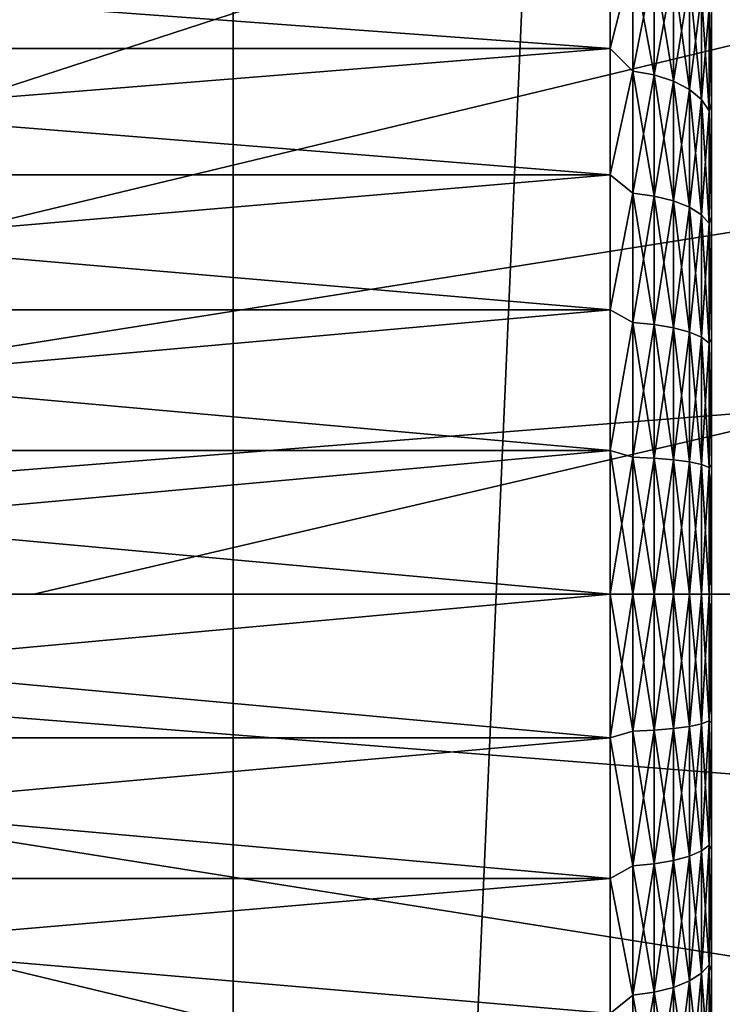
# Model space of a CAD drawing. Header units: metres. Extents: x -263 to 72, y -72 to 102.
# Tile 43 of 256: x 39.48 to 46.4, y -4.04 to 5.66. Entities that reach past the tile are written whole.
import ezdxf

# ---------------------------------------------------------------- set-up
doc = ezdxf.new("R2010")
doc.units = ezdxf.units.M
doc.layers.add('solid_FREE_STANDING_ONO_SW0004', color=7, linetype='CONTINUOUS')

msp = doc.modelspace()

# ---------------------------------------------------------------- linework, layer by layer
at = {"layer": 'solid_FREE_STANDING_ONO_SW0004'}
for points in [[(36.250069, -62.7868, -887), (36.250072, 62.786797, -887), (41.584316, 59.388508, -887)], [(41.584305, -59.388515, -887), (36.250069, -62.7868, -887), (41.584316, 59.388508, -887)], [(41.584305, -59.388515, -887), (41.584316, 59.388508, -887), (46.602028, 55.53828, -887)], [(46.602016, -55.538292, -887), (41.584305, -59.388515, -887), (46.602028, 55.53828, -887)], [(24.009604, 0, -872.009583), (40.711136, 16.766359, -872.350098), (39.340935, 18.028126, -872.333679)], [(24.009604, 0, -872.009583), (41.977875, 15.400735, -872.365356), (40.711136, 16.766359, -872.350098)], [(24.009604, 0, -872.009583), (43.133301, 13.939712, -872.379211), (41.977875, 15.400735, -872.365356)], [(24.009604, 0, -872.009583), (44.170254, 12.392341, -872.391663), (43.133301, 13.939712, -872.379211)], [(24.009604, 0, -872.009583), (45.082314, 10.768207, -872.402588), (44.170254, 12.392341, -872.391663)], [(24.009604, 0, -872.009583), (45.863831, 9.07737, -872.411987), (45.082314, 10.768207, -872.402588)], [(24.009604, 0, -872.009583), (46.509964, 7.330305, -872.419739), (45.863831, 9.07737, -872.411987)], [(24.009604, 0, -872.009583), (47.016708, 5.537832, -872.425842), (46.509964, 7.330305, -872.419739)], [(29.799999, 6.515866, 24.780293), (45.299999, 6.515866, 24.780293), (45.299999, 5.379378, 23.929529)], [(29.799999, 5.379378, 23.929529), (29.799999, 6.515866, 24.780293), (45.299999, 5.379378, 23.929529)], [(29.799999, 5.379375, 40.670471), (45.299999, 5.379375, 40.670471), (45.299999, 6.515864, 39.81971)], [(29.799999, 6.515864, 39.81971), (29.799999, 5.379375, 40.670471), (45.299999, 6.515864, 39.81971)], [(45.522522, 6.263502, 24.601122), (45.299999, 5.379378, 23.929529), (45.299999, 6.515866, 24.780293)], [(45.522522, 6.263502, 39.998878), (45.299999, 6.515864, 39.81971), (45.299999, 5.379375, 40.670471)], [(45.522522, 5.156833, 40.780052), (45.522522, 6.263502, 39.998878), (45.299999, 5.379375, 40.670471)], [(45.522522, 6.263502, 24.601122), (45.522522, 5.156833, 23.819948), (45.299999, 5.379378, 23.929529)], [(45.734085, 5.118355, 23.883224), (45.522522, 5.156833, 23.819948), (45.522522, 6.263502, 24.601122)], [(45.734085, 6.216766, 24.658567), (45.734085, 5.118355, 23.883224), (45.522522, 6.263502, 24.601122)], [(45.734085, 6.216766, 39.941433), (45.522522, 6.263502, 39.998878), (45.522522, 5.156833, 40.780052)], [(45.734085, 5.118355, 40.716774), (45.734085, 6.216766, 39.941433), (45.522522, 5.156833, 40.780052)], [(45.92384, 5.056358, 23.985174), (45.734085, 5.118355, 23.883224), (45.734085, 6.216766, 24.658567)], [(45.92384, 6.141465, 24.751125), (45.92384, 5.056358, 23.985174), (45.734085, 6.216766, 24.658567)], [(45.92384, 6.141465, 39.848873), (45.734085, 6.216766, 39.941433), (45.734085, 5.118355, 40.716774)], [(45.92384, 5.056358, 40.614826), (45.92384, 6.141465, 39.848873), (45.734085, 5.118355, 40.716774)], [(46.082253, 4.973958, 24.120674), (45.92384, 5.056358, 23.985174), (45.92384, 6.141465, 24.751125)], [(46.082253, 6.041382, 24.874144), (46.082253, 4.973958, 24.120674), (45.92384, 6.141465, 24.751125)], [(46.082253, 6.041382, 39.725857), (45.92384, 6.141465, 39.848873), (45.92384, 5.056358, 40.614826)], [(46.082253, 4.973958, 40.479324), (46.082253, 6.041382, 39.725857), (45.92384, 5.056358, 40.614826)], [(46.201359, 4.875295, 24.282919), (46.082253, 4.973958, 24.120674), (46.082253, 6.041382, 24.874144)], [(46.201359, 5.921546, 25.021442), (46.201359, 4.875295, 24.282919), (46.082253, 6.041382, 24.874144)], [(46.201359, 5.921546, 39.578556), (46.082253, 6.041382, 39.725857), (46.082253, 4.973958, 40.479324)], [(46.201359, 4.875295, 40.317081), (46.201359, 5.921546, 39.578556), (46.082253, 4.973958, 40.479324)], [(46.275177, 4.765326, 24.463755), (46.201359, 4.875295, 24.282919), (46.201359, 5.921546, 25.021442)], [(46.275177, 5.787977, 25.185621), (46.275177, 4.765326, 24.463755), (46.201359, 5.921546, 25.021442)], [(46.275177, 5.787977, 39.414379), (46.201359, 5.921546, 39.578556), (46.201359, 4.875295, 40.317081)], [(46.275177, 5.787977, 25.185621), (46.299999, 5.861012, 25.536049), (46.299999, 4.838738, 24.770782)], [(46.275177, 5.787977, 39.414379), (46.299999, 4.838697, 39.829243), (46.299999, 5.860975, 39.063984)], [(46.299999, 4.838738, 24.770782), (46.299999, 5.861012, 25.536049), (46.299999, 5.860975, 39.063984)], [(46.299999, 4.838738, 24.770782), (46.299999, 5.860975, 39.063984), (46.299999, 4.838697, 39.829243)], [(46.275177, 4.765326, 40.136246), (46.275177, 5.787977, 39.414379), (46.201359, 4.875295, 40.317081)], [(46.275177, 4.765326, 40.136246), (46.299999, 4.838697, 39.829243), (46.275177, 5.787977, 39.414379)], [(46.275177, 5.787977, 25.185621), (46.299999, 4.838738, 24.770782), (46.275177, 4.765326, 24.463755)], [(24.009604, 0, -872.009583), (47.380932, 3.711056, -872.430176), (47.016708, 5.537832, -872.425842)], [(29.799999, 5.379378, 23.929529), (45.299999, 5.379378, 23.929529), (45.299999, 4.133382, 23.249163)], [(29.799999, 4.133382, 23.249163), (29.799999, 5.379378, 23.929529), (45.299999, 4.133382, 23.249163)], [(29.799999, 4.133379, 41.350838), (45.299999, 4.133379, 41.350838), (45.299999, 5.379375, 40.670471)], [(29.799999, 5.379375, 40.670471), (29.799999, 4.133379, 41.350838), (45.299999, 5.379375, 40.670471)], [(45.522522, 5.156833, 23.819948), (45.299999, 4.133382, 23.249163), (45.299999, 5.379378, 23.929529)], [(45.522522, 5.156833, 40.780052), (45.299999, 5.379375, 40.670471), (45.299999, 4.133379, 41.350838)], [(45.522522, 3.954102, 41.403255), (45.522522, 5.156833, 40.780052), (45.299999, 4.133379, 41.350838)], [(45.522522, 5.156833, 23.819948), (45.522522, 3.954102, 23.196743), (45.299999, 4.133382, 23.249163)], [(45.734085, 3.924598, 23.264669), (45.522522, 3.954102, 23.196743), (45.522522, 5.156833, 23.819948)], [(45.734085, 5.118355, 23.883224), (45.734085, 3.924598, 23.264669), (45.522522, 5.156833, 23.819948)], [(45.734085, 5.118355, 40.716774), (45.522522, 5.156833, 40.780052), (45.522522, 3.954102, 41.403255)], [(45.734085, 3.924598, 41.335331), (45.734085, 5.118355, 40.716774), (45.522522, 3.954102, 41.403255)], [(45.92384, 3.877061, 23.374111), (45.734085, 3.924598, 23.264669), (45.734085, 5.118355, 23.883224)], [(45.92384, 5.056358, 23.985174), (45.92384, 3.877061, 23.374111), (45.734085, 5.118355, 23.883224)], [(45.92384, 5.056358, 40.614826), (45.734085, 5.118355, 40.716774), (45.734085, 3.924598, 41.335331)], [(45.92384, 3.877061, 41.225887), (45.92384, 5.056358, 40.614826), (45.734085, 3.924598, 41.335331)], [(46.082253, 3.813879, 23.519569), (45.92384, 3.877061, 23.374111), (45.92384, 5.056358, 23.985174)], [(46.082253, 4.973958, 24.120674), (46.082253, 3.813879, 23.519569), (45.92384, 5.056358, 23.985174)], [(46.082253, 4.973958, 40.479324), (45.92384, 5.056358, 40.614826), (45.92384, 3.877061, 41.225887)], [(46.082253, 3.813879, 41.080429), (46.082253, 4.973958, 40.479324), (45.92384, 3.877061, 41.225887)], [(46.201359, 3.738227, 23.693737), (46.082253, 3.813879, 23.519569), (46.082253, 4.973958, 24.120674)], [(46.201359, 4.875295, 24.282919), (46.201359, 3.738227, 23.693737), (46.082253, 4.973958, 24.120674)], [(46.201359, 4.875295, 40.317081), (46.082253, 4.973958, 40.479324), (46.082253, 3.813879, 41.080429)], [(46.201359, 3.738227, 40.906261), (46.201359, 4.875295, 40.317081), (46.082253, 3.813879, 41.080429)], [(46.275177, 3.653907, 23.887863), (46.201359, 3.738227, 23.693737), (46.201359, 4.875295, 24.282919)], [(46.275177, 4.765326, 24.463755), (46.275177, 3.653907, 23.887863), (46.201359, 4.875295, 24.282919)], [(46.275177, 4.765326, 40.136246), (46.201359, 4.875295, 40.317081), (46.201359, 3.738227, 40.906261)], [(46.275177, 3.653907, 40.712135), (46.275177, 4.765326, 40.136246), (46.201359, 3.738227, 40.906261)], [(46.275177, 4.765326, 24.463755), (46.299999, 4.838738, 24.770782), (46.299999, 3.717972, 24.158796)], [(46.275177, 4.765326, 40.136246), (46.299999, 3.717927, 40.441223), (46.299999, 4.838697, 39.829243)], [(46.275177, 3.653907, 40.712135), (46.299999, 3.717927, 40.441223), (46.275177, 4.765326, 40.136246)], [(46.275177, 4.765326, 24.463755), (46.299999, 3.717972, 24.158796), (46.275177, 3.653907, 23.887863)], [(46.299999, 3.717972, 24.158796), (46.299999, 4.838738, 24.770782), (46.299999, 4.838697, 39.829243)], [(46.299999, 3.717972, 24.158796), (46.299999, 4.838697, 39.829243), (46.299999, 3.717927, 40.441223)], [(29.799999, 4.133382, 23.249163), (45.299999, 4.133382, 23.249163), (45.299999, 2.803242, 22.753046)], [(29.799999, 2.803241, 22.753046), (29.799999, 4.133382, 23.249163), (45.299999, 2.803242, 22.753046)], [(29.799999, 2.803239, 41.846954), (45.299999, 2.803239, 41.846954), (45.299999, 4.133379, 41.350838)], [(29.799999, 4.133379, 41.350838), (29.799999, 2.803239, 41.846954), (45.299999, 4.133379, 41.350838)], [(45.522522, 3.954102, 23.196743), (45.299999, 2.803242, 22.753046), (45.299999, 4.133382, 23.249163)], [(45.522522, 3.954102, 41.403255), (45.299999, 4.133379, 41.350838), (45.299999, 2.803239, 41.846954)], [(45.522522, 2.677713, 41.856884), (45.522522, 3.954102, 41.403255), (45.299999, 2.803239, 41.846954)], [(45.522522, 3.954102, 23.196743), (45.522522, 2.677713, 22.743114), (45.299999, 2.803242, 22.753046)], [(45.734085, 2.657733, 22.814426), (45.522522, 2.677713, 22.743114), (45.522522, 3.954102, 23.196743)], [(45.734085, 3.924598, 23.264669), (45.734085, 2.657733, 22.814426), (45.522522, 3.954102, 23.196743)], [(45.734085, 3.924598, 41.335331), (45.522522, 3.954102, 41.403255), (45.522522, 2.677713, 41.856884)], [(45.734085, 2.657733, 41.785576), (45.734085, 3.924598, 41.335331), (45.522522, 2.677713, 41.856884)], [(45.92384, 2.625541, 22.929321), (45.734085, 2.657733, 22.814426), (45.734085, 3.924598, 23.264669)], [(45.92384, 3.877061, 23.374111), (45.92384, 2.625541, 22.929321), (45.734085, 3.924598, 23.264669)], [(45.92384, 3.877061, 41.225887), (45.734085, 3.924598, 41.335331), (45.734085, 2.657733, 41.785576)], [(45.92384, 2.625541, 41.670681), (45.92384, 3.877061, 41.225887), (45.734085, 2.657733, 41.785576)], [(46.082253, 2.582755, 23.082027), (45.92384, 2.625541, 22.929321), (45.92384, 3.877061, 23.374111)], [(46.082253, 3.813879, 23.519569), (46.082253, 2.582755, 23.082027), (45.92384, 3.877061, 23.374111)], [(46.082253, 3.813879, 41.080429), (45.92384, 3.877061, 41.225887), (45.92384, 2.625541, 41.670681)], [(46.082253, 2.582755, 41.517971), (46.082253, 3.813879, 41.080429), (45.92384, 2.625541, 41.670681)], [(46.201359, 2.531523, 23.264875), (46.082253, 2.582755, 23.082027), (46.082253, 3.813879, 23.519569)], [(46.201359, 3.738227, 23.693737), (46.201359, 2.531523, 23.264875), (46.082253, 3.813879, 23.519569)], [(46.201359, 3.738227, 40.906261), (46.082253, 3.813879, 41.080429), (46.082253, 2.582755, 41.517971)], [(24.009604, 0, -872.009583), (47.600368, 1.861293, -872.432861), (47.380932, 3.711056, -872.430176)], [(46.201359, 2.531523, 41.335125), (46.201359, 3.738227, 40.906261), (46.082253, 2.582755, 41.517971)], [(46.275177, 2.474421, 23.468674), (46.201359, 2.531523, 23.264875), (46.201359, 3.738227, 23.693737)], [(46.275177, 3.653907, 23.887863), (46.275177, 2.474421, 23.468674), (46.201359, 3.738227, 23.693737)], [(46.275177, 3.653907, 40.712135), (46.201359, 3.738227, 40.906261), (46.201359, 2.531523, 41.335125)], [(46.275177, 3.653907, 23.887863), (46.299999, 3.717972, 24.158796), (46.299999, 2.521503, 23.712538)], [(46.275177, 3.653907, 40.712135), (46.299999, 2.521457, 40.887478), (46.299999, 3.717927, 40.441223)], [(46.299999, 2.521503, 23.712538), (46.299999, 3.717972, 24.158796), (46.299999, 3.717927, 40.441223)], [(46.299999, 2.521503, 23.712538), (46.299999, 3.717927, 40.441223), (46.299999, 2.521457, 40.887478)], [(46.275177, 2.474421, 41.131325), (46.275177, 3.653907, 40.712135), (46.201359, 2.531523, 41.335125)], [(46.275177, 2.474421, 41.131325), (46.299999, 2.521457, 40.887478), (46.275177, 3.653907, 40.712135)], [(46.275177, 3.653907, 23.887863), (46.299999, 2.521503, 23.712538), (46.275177, 2.474421, 23.468674)], [(29.799999, 2.803241, 22.753046), (45.299999, 2.803242, 22.753046), (45.299999, 1.416036, 22.451277)], [(29.799999, 1.416036, 22.451277), (29.799999, 2.803241, 22.753046), (45.299999, 1.416036, 22.451277)], [(29.799999, 1.416033, 42.148724), (45.299999, 1.416033, 42.148724), (45.299999, 2.803239, 41.846954)], [(29.799999, 2.803239, 41.846954), (29.799999, 1.416033, 42.148724), (45.299999, 2.803239, 41.846954)], [(45.522522, 2.677713, 22.743114), (45.299999, 1.416036, 22.451277), (45.299999, 2.803242, 22.753046)], [(45.522522, 2.677713, 41.856884), (45.299999, 2.803239, 41.846954), (45.299999, 1.416033, 42.148724)], [(45.522522, 1.351444, 42.132488), (45.522522, 2.677713, 41.856884), (45.299999, 1.416033, 42.148724)], [(45.522522, 2.677713, 22.743114), (45.522522, 1.351444, 22.467514), (45.299999, 1.416036, 22.451277)], [(45.734085, 1.34136, 22.54088), (45.522522, 1.351444, 22.467514), (45.522522, 2.677713, 22.743114)], [(45.734085, 2.657733, 22.814426), (45.734085, 1.34136, 22.54088), (45.522522, 2.677713, 22.743114)], [(45.734085, 2.657733, 41.785576), (45.522522, 2.677713, 41.856884), (45.522522, 1.351444, 42.132488)], [(45.734085, 1.34136, 42.05912), (45.734085, 2.657733, 41.785576), (45.522522, 1.351444, 42.132488)], [(45.92384, 1.325113, 22.659088), (45.734085, 1.34136, 22.54088), (45.734085, 2.657733, 22.814426)], [(45.92384, 2.625541, 22.929321), (45.92384, 1.325113, 22.659088), (45.734085, 2.657733, 22.814426)], [(45.92384, 2.625541, 41.670681), (45.734085, 2.657733, 41.785576), (45.734085, 1.34136, 42.05912)], [(45.92384, 1.325113, 41.94091), (45.92384, 2.625541, 41.670681), (45.734085, 1.34136, 42.05912)], [(46.082253, 1.303518, 22.8162), (45.92384, 1.325113, 22.659088), (45.92384, 2.625541, 22.929321)], [(46.082253, 2.582755, 23.082027), (46.082253, 1.303518, 22.8162), (45.92384, 2.625541, 22.929321)], [(46.082253, 2.582755, 41.517971), (45.92384, 2.625541, 41.670681), (45.92384, 1.325113, 41.94091)], [(46.082253, 1.303518, 41.783802), (46.082253, 2.582755, 41.517971), (45.92384, 1.325113, 41.94091)], [(46.201359, 1.277662, 23.00432), (46.082253, 1.303518, 22.8162), (46.082253, 2.582755, 23.082027)], [(46.201359, 2.531523, 23.264875), (46.201359, 1.277662, 23.00432), (46.082253, 2.582755, 23.082027)], [(46.201359, 2.531523, 41.335125), (46.082253, 2.582755, 41.517971), (46.082253, 1.303518, 41.783802)], [(46.201359, 1.277662, 41.59568), (46.201359, 2.531523, 41.335125), (46.082253, 1.303518, 41.783802)], [(46.275177, 1.248842, 23.213997), (46.201359, 1.277662, 23.00432), (46.201359, 2.531523, 23.264875)], [(46.275177, 2.474421, 23.468674), (46.275177, 1.248842, 23.213997), (46.201359, 2.531523, 23.264875)], [(46.275177, 2.474421, 41.131325), (46.201359, 2.531523, 41.335125), (46.201359, 1.277662, 41.59568)], [(46.275177, 1.248842, 41.386005), (46.275177, 2.474421, 41.131325), (46.201359, 1.277662, 41.59568)], [(46.275177, 2.474421, 23.468674), (46.299999, 2.521503, 23.712538), (46.299999, 1.273718, 23.441099)], [(46.275177, 2.474421, 41.131325), (46.299999, 1.27367, 41.158909), (46.299999, 2.521457, 40.887478)], [(46.275177, 1.248842, 41.386005), (46.299999, 1.27367, 41.158909), (46.275177, 2.474421, 41.131325)], [(46.275177, 2.474421, 23.468674), (46.299999, 1.273718, 23.441099), (46.275177, 1.248842, 23.213997)], [(46.299999, 1.273718, 23.441099), (46.299999, 2.521503, 23.712538), (46.299999, 2.521457, 40.887478)], [(46.299999, 1.273718, 23.441099), (46.299999, 2.521457, 40.887478), (46.299999, 1.27367, 41.158909)], [(24.009604, 0, -872.009583), (39.621437, 0, -872.257935), (47.600368, 1.861293, -872.432861)], [(39.621437, 0, -872.257935), (47.673668, 0, -872.433716), (47.600368, 1.861293, -872.432861)], [(29.799999, 1.416036, 22.451277), (45.299999, 1.416036, 22.451277), (45.299999, 0, 22.35)], [(29.799999, 0, 22.35), (29.799999, 1.416036, 22.451277), (45.299999, 0, 22.35)], [(29.799999, 0, 42.25), (45.299999, 0, 42.25), (45.299999, 1.416033, 42.148724)], [(29.799999, 1.416033, 42.148724), (29.799999, 0, 42.25), (45.299999, 1.416033, 42.148724)], [(45.522522, 0, 22.375072), (45.299999, 0, 22.35), (45.299999, 1.416036, 22.451277)], [(45.522522, 1.351444, 22.467514), (45.522522, 0, 22.375072), (45.299999, 1.416036, 22.451277)], [(45.522522, 1.351444, 42.132488), (45.299999, 1.416033, 42.148724), (45.299999, 0, 42.25)], [(45.522522, 0, 42.22493), (45.522522, 1.351444, 42.132488), (45.299999, 0, 42.25)], [(45.734085, 0, 22.449129), (45.522522, 0, 22.375072), (45.522522, 1.351444, 22.467514)], [(45.734085, 1.34136, 22.54088), (45.734085, 0, 22.449129), (45.522522, 1.351444, 22.467514)], [(45.734085, 1.34136, 42.05912), (45.522522, 1.351444, 42.132488), (45.522522, 0, 42.22493)], [(45.734085, 0, 42.150871), (45.734085, 1.34136, 42.05912), (45.522522, 0, 42.22493)], [(45.92384, 0, 22.568449), (45.734085, 0, 22.449129), (45.734085, 1.34136, 22.54088)], [(45.92384, 1.325113, 22.659088), (45.92384, 0, 22.568449), (45.734085, 1.34136, 22.54088)], [(45.92384, 1.325113, 41.94091), (45.734085, 1.34136, 42.05912), (45.734085, 0, 42.150871)], [(45.92384, 0, 42.031551), (45.92384, 1.325113, 41.94091), (45.734085, 0, 42.150871)], [(46.082253, 0, 22.727037), (45.92384, 0, 22.568449), (45.92384, 1.325113, 22.659088)], [(46.082253, 1.303518, 22.8162), (46.082253, 0, 22.727037), (45.92384, 1.325113, 22.659088)], [(46.082253, 1.303518, 41.783802), (45.92384, 1.325113, 41.94091), (45.92384, 0, 42.031551)], [(46.082253, 0, 41.872963), (46.082253, 1.303518, 41.783802), (45.92384, 0, 42.031551)], [(46.201359, 0, 22.916925), (46.082253, 0, 22.727037), (46.082253, 1.303518, 22.8162)], [(46.201359, 1.277662, 23.00432), (46.201359, 0, 22.916925), (46.082253, 1.303518, 22.8162)], [(46.201359, 1.277662, 41.59568), (46.082253, 1.303518, 41.783802), (46.082253, 0, 41.872963)], [(46.201359, 0, 41.683075), (46.201359, 1.277662, 41.59568), (46.082253, 0, 41.872963)], [(46.275177, 0, 23.128572), (46.201359, 0, 22.916925), (46.201359, 1.277662, 23.00432)], [(46.275177, 1.248842, 23.213997), (46.275177, 0, 23.128572), (46.201359, 1.277662, 23.00432)], [(46.275177, 1.248842, 41.386005), (46.201359, 1.277662, 41.59568), (46.201359, 0, 41.683075)], [(46.275177, 1.248842, 23.213997), (46.299999, 1.273718, 23.441099), (46.299999, 0, 23.35)], [(46.275177, 0, 41.471428), (46.299999, 0, 41.25), (46.299999, 1.27367, 41.158909)], [(46.275177, 0, 41.471428), (46.299999, 1.27367, 41.158909), (46.275177, 1.248842, 41.386005)], [(46.299999, 1.273718, 23.441099), (46.299999, 0, 41.25), (46.299999, 0, 23.35)], [(46.299999, 1.273718, 23.441099), (46.299999, 1.27367, 41.158909), (46.299999, 0, 41.25)], [(46.275177, 0, 41.471428), (46.275177, 1.248842, 41.386005), (46.201359, 0, 41.683075)], [(46.275177, 1.248842, 23.213997), (46.299999, 0, 23.35), (46.275177, 0, 23.128572)], [(24.009604, 0, -872.009583), (47.673668, 0, -872.433716), (39.621437, 0, -872.257935)], [(47.60038, -1.861188, -872.432861), (47.673668, 0, -872.433716), (24.009604, 0, -872.009583)], [(40.711884, -16.76561, -872.350159), (24.009604, 0, -872.009583), (39.341816, -18.02737, -872.333679)], [(41.978493, -15.40001, -872.365356), (24.009604, 0, -872.009583), (40.711884, -16.76561, -872.350159)], [(43.133797, -13.939027, -872.379211), (24.009604, 0, -872.009583), (41.978493, -15.40001, -872.365356)], [(44.170639, -12.391709, -872.391663), (24.009604, 0, -872.009583), (43.133797, -13.939027, -872.379211)], [(45.082603, -10.767641, -872.402588), (24.009604, 0, -872.009583), (44.170639, -12.391709, -872.391663)], [(45.864033, -9.076881, -872.411987), (24.009604, 0, -872.009583), (45.082603, -10.767641, -872.402588)], [(46.510094, -7.329903, -872.419739), (24.009604, 0, -872.009583), (45.864033, -9.076881, -872.411987)], [(47.016785, -5.537524, -872.425842), (24.009604, 0, -872.009583), (46.510094, -7.329903, -872.419739)], [(47.380966, -3.710848, -872.430176), (24.009604, 0, -872.009583), (47.016785, -5.537524, -872.425842)], [(47.60038, -1.861188, -872.432861), (24.009604, 0, -872.009583), (47.380966, -3.710848, -872.430176)], [(29.799999, -1.416036, 42.148724), (45.299999, 0, 42.25), (29.799999, 0, 42.25)], [(45.299999, -1.416036, 42.148724), (45.299999, 0, 42.25), (29.799999, -1.416036, 42.148724)], [(45.299999, -1.416036, 42.148724), (45.522522, 0, 42.22493), (45.299999, 0, 42.25)], [(45.522522, -1.351444, 42.132488), (45.522522, 0, 42.22493), (45.299999, -1.416036, 42.148724)], [(45.522522, -1.351444, 42.132488), (45.734085, 0, 42.150871), (45.522522, 0, 42.22493)], [(45.734085, -1.34136, 42.05912), (45.734085, 0, 42.150871), (45.522522, -1.351444, 42.132488)], [(45.734085, -1.34136, 42.05912), (45.92384, 0, 42.031551), (45.734085, 0, 42.150871)], [(45.92384, -1.325113, 41.94091), (45.92384, 0, 42.031551), (45.734085, -1.34136, 42.05912)], [(45.92384, -1.325113, 41.94091), (46.082253, 0, 41.872963), (45.92384, 0, 42.031551)], [(46.082253, -1.303518, 41.783802), (46.082253, 0, 41.872963), (45.92384, -1.325113, 41.94091)], [(46.082253, -1.303518, 41.783802), (46.201359, 0, 41.683075), (46.082253, 0, 41.872963)], [(46.201359, -1.277662, 41.59568), (46.201359, 0, 41.683075), (46.082253, -1.303518, 41.783802)], [(46.201359, -1.277662, 41.59568), (46.275177, 0, 41.471428), (46.201359, 0, 41.683075)], [(46.275177, -1.248842, 41.386005), (46.275177, 0, 41.471428), (46.201359, -1.277662, 41.59568)], [(46.275177, -1.248842, 41.386005), (46.299999, -1.273718, 41.158901), (46.299999, 0, 41.25)], [(46.275177, -1.248842, 41.386005), (46.299999, 0, 41.25), (46.275177, 0, 41.471428)], [(46.299999, 0, 41.25), (46.299999, -1.273718, 41.158901), (46.299999, 0, 23.35)], [(45.299999, -1.416033, 22.451277), (29.799999, 0, 22.35), (45.299999, 0, 22.35)], [(45.299999, -1.416033, 22.451277), (29.799999, -1.416033, 22.451277), (29.799999, 0, 22.35)], [(45.522522, -1.351444, 22.467514), (45.299999, 0, 22.35), (45.522522, 0, 22.375072)], [(45.522522, -1.351444, 22.467514), (45.299999, -1.416033, 22.451277), (45.299999, 0, 22.35)], [(45.734085, -1.34136, 22.54088), (45.522522, 0, 22.375072), (45.734085, 0, 22.449129)], [(45.734085, -1.34136, 22.54088), (45.522522, -1.351444, 22.467514), (45.522522, 0, 22.375072)], [(45.92384, -1.325113, 22.659088), (45.734085, 0, 22.449129), (45.92384, 0, 22.568449)], [(45.92384, -1.325113, 22.659088), (45.734085, -1.34136, 22.54088), (45.734085, 0, 22.449129)], [(46.082253, -1.303518, 22.8162), (45.92384, 0, 22.568449), (46.082253, 0, 22.727037)], [(46.082253, -1.303518, 22.8162), (45.92384, -1.325113, 22.659088), (45.92384, 0, 22.568449)], [(46.201359, -1.277662, 23.00432), (46.082253, 0, 22.727037), (46.201359, 0, 22.916925)], [(46.201359, -1.277662, 23.00432), (46.082253, -1.303518, 22.8162), (46.082253, 0, 22.727037)], [(46.275177, -1.248842, 23.213997), (46.201359, 0, 22.916925), (46.275177, 0, 23.128572)], [(46.275177, -1.248842, 23.213997), (46.201359, -1.277662, 23.00432), (46.201359, 0, 22.916925)], [(46.275177, 0, 23.128572), (46.299999, 0, 23.35), (46.299999, -1.27367, 23.441092)], [(46.275177, -1.248842, 23.213997), (46.275177, 0, 23.128572), (46.299999, -1.27367, 23.441092)], [(46.299999, -1.273718, 41.158901), (46.299999, -1.27367, 23.441092), (46.299999, 0, 23.35)], [(46.275177, -1.248842, 41.386005), (46.201359, -1.277662, 41.59568), (46.201359, -2.531523, 41.335125)], [(46.275177, -2.474421, 41.131325), (46.275177, -1.248842, 41.386005), (46.201359, -2.531523, 41.335125)], [(46.275177, -1.248842, 23.213997), (46.275177, -2.474421, 23.468674), (46.201359, -1.277662, 23.00432)], [(46.275177, -1.248842, 23.213997), (46.299999, -1.27367, 23.441092), (46.275177, -2.474421, 23.468674)], [(46.275177, -2.474421, 41.131325), (46.299999, -1.273718, 41.158901), (46.275177, -1.248842, 41.386005)], [(45.522522, -2.677713, 41.856884), (45.522522, -1.351444, 42.132488), (45.299999, -1.416036, 42.148724)], [(45.522522, -1.351444, 22.467514), (45.522522, -2.677713, 22.743114), (45.299999, -1.416033, 22.451277)], [(45.734085, -1.34136, 42.05912), (45.522522, -1.351444, 42.132488), (45.522522, -2.677713, 41.856884)], [(45.734085, -2.657733, 41.785576), (45.734085, -1.34136, 42.05912), (45.522522, -2.677713, 41.856884)], [(45.734085, -1.34136, 22.54088), (45.734085, -2.657733, 22.814426), (45.522522, -1.351444, 22.467514)], [(45.734085, -2.657733, 22.814426), (45.522522, -2.677713, 22.743114), (45.522522, -1.351444, 22.467514)], [(45.92384, -1.325113, 41.94091), (45.734085, -1.34136, 42.05912), (45.734085, -2.657733, 41.785576)], [(45.92384, -2.625541, 41.670681), (45.92384, -1.325113, 41.94091), (45.734085, -2.657733, 41.785576)], [(45.92384, -1.325113, 22.659088), (45.92384, -2.625541, 22.929321), (45.734085, -1.34136, 22.54088)], [(45.92384, -2.625541, 22.929321), (45.734085, -2.657733, 22.814426), (45.734085, -1.34136, 22.54088)], [(46.082253, -1.303518, 41.783802), (45.92384, -1.325113, 41.94091), (45.92384, -2.625541, 41.670681)], [(46.082253, -2.582755, 41.517971), (46.082253, -1.303518, 41.783802), (45.92384, -2.625541, 41.670681)], [(46.082253, -1.303518, 22.8162), (46.082253, -2.582755, 23.082027), (45.92384, -1.325113, 22.659088)], [(46.082253, -2.582755, 23.082027), (45.92384, -2.625541, 22.929321), (45.92384, -1.325113, 22.659088)], [(46.201359, -1.277662, 41.59568), (46.082253, -1.303518, 41.783802), (46.082253, -2.582755, 41.517971)], [(46.201359, -2.531523, 41.335125), (46.201359, -1.277662, 41.59568), (46.082253, -2.582755, 41.517971)], [(46.201359, -1.277662, 23.00432), (46.201359, -2.531523, 23.264875), (46.082253, -1.303518, 22.8162)], [(46.201359, -2.531523, 23.264875), (46.082253, -2.582755, 23.082027), (46.082253, -1.303518, 22.8162)], [(46.275177, -2.474421, 23.468674), (46.201359, -2.531523, 23.264875), (46.201359, -1.277662, 23.00432)], [(46.275177, -2.474421, 23.468674), (46.299999, -1.27367, 23.441092), (46.299999, -2.521457, 23.712523)], [(46.275177, -2.474421, 41.131325), (46.299999, -2.521503, 40.887463), (46.299999, -1.273718, 41.158901)], [(46.299999, -1.273718, 41.158901), (46.299999, -2.521457, 23.712523), (46.299999, -1.27367, 23.441092)], [(46.299999, -1.273718, 41.158901), (46.299999, -2.521503, 40.887463), (46.299999, -2.521457, 23.712523)], [(45.299999, -2.803239, 22.753044), (29.799999, -2.803239, 22.753044), (29.799999, -1.416033, 22.451277)], [(45.299999, -1.416033, 22.451277), (45.299999, -2.803239, 22.753044), (29.799999, -1.416033, 22.451277)], [(45.299999, -1.416036, 42.148724), (29.799999, -1.416036, 42.148724), (29.799999, -2.803241, 41.846954)], [(45.299999, -2.803242, 41.846954), (45.299999, -1.416036, 42.148724), (29.799999, -2.803241, 41.846954)], [(45.522522, -2.677713, 22.743114), (45.299999, -2.803239, 22.753044), (45.299999, -1.416033, 22.451277)], [(45.522522, -2.677713, 41.856884), (45.299999, -1.416036, 42.148724), (45.299999, -2.803242, 41.846954)], [(46.275177, -2.474421, 41.131325), (46.201359, -2.531523, 41.335125), (46.201359, -3.738227, 40.906261)], [(46.275177, -3.653907, 40.712135), (46.275177, -2.474421, 41.131325), (46.201359, -3.738227, 40.906261)], [(46.275177, -2.474421, 23.468674), (46.275177, -3.653907, 23.887863), (46.201359, -2.531523, 23.264875)], [(46.275177, -2.474421, 23.468674), (46.299999, -2.521457, 23.712523), (46.275177, -3.653907, 23.887863)], [(46.275177, -3.653907, 40.712135), (46.299999, -2.521503, 40.887463), (46.275177, -2.474421, 41.131325)], [(46.275177, -3.653907, 23.887863), (46.299999, -2.521457, 23.712523), (46.299999, -3.717927, 24.158777)], [(46.275177, -3.653907, 40.712135), (46.299999, -3.717972, 40.441204), (46.299999, -2.521503, 40.887463)], [(46.299999, -2.521503, 40.887463), (46.299999, -3.717927, 24.158777), (46.299999, -2.521457, 23.712523)], [(46.299999, -2.521503, 40.887463), (46.299999, -3.717972, 40.441204), (46.299999, -3.717927, 24.158777)], [(46.082253, -2.582755, 41.517971), (45.92384, -2.625541, 41.670681), (45.92384, -3.877061, 41.225887)], [(46.082253, -3.813879, 41.080429), (46.082253, -2.582755, 41.517971), (45.92384, -3.877061, 41.225887)], [(46.082253, -2.582755, 23.082027), (46.082253, -3.813879, 23.519569), (45.92384, -2.625541, 22.929321)], [(46.201359, -2.531523, 41.335125), (46.082253, -2.582755, 41.517971), (46.082253, -3.813879, 41.080429)], [(46.201359, -3.738227, 40.906261), (46.201359, -2.531523, 41.335125), (46.082253, -3.813879, 41.080429)], [(46.201359, -2.531523, 23.264875), (46.201359, -3.738227, 23.693737), (46.082253, -2.582755, 23.082027)], [(46.201359, -3.738227, 23.693737), (46.082253, -3.813879, 23.519569), (46.082253, -2.582755, 23.082027)], [(46.275177, -3.653907, 23.887863), (46.201359, -3.738227, 23.693737), (46.201359, -2.531523, 23.264875)], [(45.522522, -3.954102, 41.403255), (45.522522, -2.677713, 41.856884), (45.299999, -2.803242, 41.846954)], [(45.522522, -2.677713, 22.743114), (45.522522, -3.954102, 23.196743), (45.299999, -2.803239, 22.753044)], [(45.734085, -2.657733, 41.785576), (45.522522, -2.677713, 41.856884), (45.522522, -3.954102, 41.403255)], [(45.734085, -3.924598, 41.335331), (45.734085, -2.657733, 41.785576), (45.522522, -3.954102, 41.403255)], [(45.734085, -2.657733, 22.814426), (45.734085, -3.924598, 23.264669), (45.522522, -2.677713, 22.743114)], [(45.734085, -3.924598, 23.264669), (45.522522, -3.954102, 23.196743), (45.522522, -2.677713, 22.743114)], [(45.92384, -2.625541, 41.670681), (45.734085, -2.657733, 41.785576), (45.734085, -3.924598, 41.335331)], [(45.92384, -3.877061, 41.225887), (45.92384, -2.625541, 41.670681), (45.734085, -3.924598, 41.335331)], [(45.92384, -2.625541, 22.929321), (45.92384, -3.877061, 23.374111), (45.734085, -2.657733, 22.814426)], [(45.92384, -3.877061, 23.374111), (45.734085, -3.924598, 23.264669), (45.734085, -2.657733, 22.814426)], [(46.082253, -3.813879, 23.519569), (45.92384, -3.877061, 23.374111), (45.92384, -2.625541, 22.929321)], [(45.299999, -4.133379, 23.249161), (29.799999, -4.133379, 23.249161), (29.799999, -2.803239, 22.753044)], [(45.299999, -2.803239, 22.753044), (45.299999, -4.133379, 23.249161), (29.799999, -2.803239, 22.753044)], [(45.299999, -2.803242, 41.846954), (29.799999, -2.803241, 41.846954), (29.799999, -4.133382, 41.350838)], [(45.299999, -4.133382, 41.350838), (45.299999, -2.803242, 41.846954), (29.799999, -4.133382, 41.350838)], [(45.522522, -3.954102, 23.196743), (45.299999, -4.133379, 23.249161), (45.299999, -2.803239, 22.753044)], [(45.522522, -3.954102, 41.403255), (45.299999, -2.803242, 41.846954), (45.299999, -4.133382, 41.350838)], [(46.275177, -3.653907, 40.712135), (46.201359, -3.738227, 40.906261), (46.201359, -4.875295, 40.317081)], [(46.275177, -4.765326, 40.136246), (46.275177, -3.653907, 40.712135), (46.201359, -4.875295, 40.317081)], [(46.275177, -3.653907, 23.887863), (46.275177, -4.765326, 24.463755), (46.201359, -3.738227, 23.693737)], [(46.275177, -3.653907, 23.887863), (46.299999, -3.717927, 24.158777), (46.275177, -4.765326, 24.463755)], [(46.275177, -4.765326, 40.136246), (46.299999, -3.717972, 40.441204), (46.275177, -3.653907, 40.712135)], [(46.201359, -3.738227, 40.906261), (46.082253, -3.813879, 41.080429), (46.082253, -4.973958, 40.479324)], [(46.201359, -4.875295, 40.317081), (46.201359, -3.738227, 40.906261), (46.082253, -4.973958, 40.479324)], [(46.201359, -3.738227, 23.693737), (46.201359, -4.875295, 24.282919), (46.082253, -3.813879, 23.519569)], [(46.275177, -4.765326, 24.463755), (46.201359, -4.875295, 24.282919), (46.201359, -3.738227, 23.693737)], [(46.275177, -4.765326, 24.463755), (46.299999, -3.717927, 24.158777), (46.299999, -4.838697, 24.770756)], [(46.275177, -4.765326, 40.136246), (46.299999, -4.838738, 39.829216), (46.299999, -3.717972, 40.441204)], [(46.299999, -3.717972, 40.441204), (46.299999, -4.838697, 24.770756), (46.299999, -3.717927, 24.158777)], [(46.299999, -3.717972, 40.441204), (46.299999, -4.838738, 39.829216), (46.299999, -4.838697, 24.770756)], [(45.92384, -3.877061, 41.225887), (45.734085, -3.924598, 41.335331), (45.734085, -5.118355, 40.716774)], [(45.92384, -5.056358, 40.614826), (45.92384, -3.877061, 41.225887), (45.734085, -5.118355, 40.716774)], [(45.92384, -3.877061, 23.374111), (45.92384, -5.056358, 23.985174), (45.734085, -3.924598, 23.264669)], [(46.082253, -3.813879, 41.080429), (45.92384, -3.877061, 41.225887), (45.92384, -5.056358, 40.614826)], [(46.082253, -4.973958, 40.479324), (46.082253, -3.813879, 41.080429), (45.92384, -5.056358, 40.614826)], [(46.082253, -3.813879, 23.519569), (46.082253, -4.973958, 24.120674), (45.92384, -3.877061, 23.374111)], [(46.082253, -4.973958, 24.120674), (45.92384, -5.056358, 23.985174), (45.92384, -3.877061, 23.374111)], [(46.201359, -4.875295, 24.282919), (46.082253, -4.973958, 24.120674), (46.082253, -3.813879, 23.519569)], [(45.522522, -5.156833, 40.780052), (45.522522, -3.954102, 41.403255), (45.299999, -4.133382, 41.350838)], [(45.522522, -3.954102, 23.196743), (45.522522, -5.156833, 23.819948), (45.299999, -4.133379, 23.249161)], [(45.734085, -3.924598, 41.335331), (45.522522, -3.954102, 41.403255), (45.522522, -5.156833, 40.780052)], [(45.734085, -5.118355, 40.716774), (45.734085, -3.924598, 41.335331), (45.522522, -5.156833, 40.780052)], [(45.734085, -3.924598, 23.264669), (45.734085, -5.118355, 23.883224), (45.522522, -3.954102, 23.196743)], [(45.734085, -5.118355, 23.883224), (45.522522, -5.156833, 23.819948), (45.522522, -3.954102, 23.196743)], [(45.92384, -5.056358, 23.985174), (45.734085, -5.118355, 23.883224), (45.734085, -3.924598, 23.264669)]]:
    msp.add_3dface(points, dxfattribs=at)

doc.saveas('drawing.dxf')
